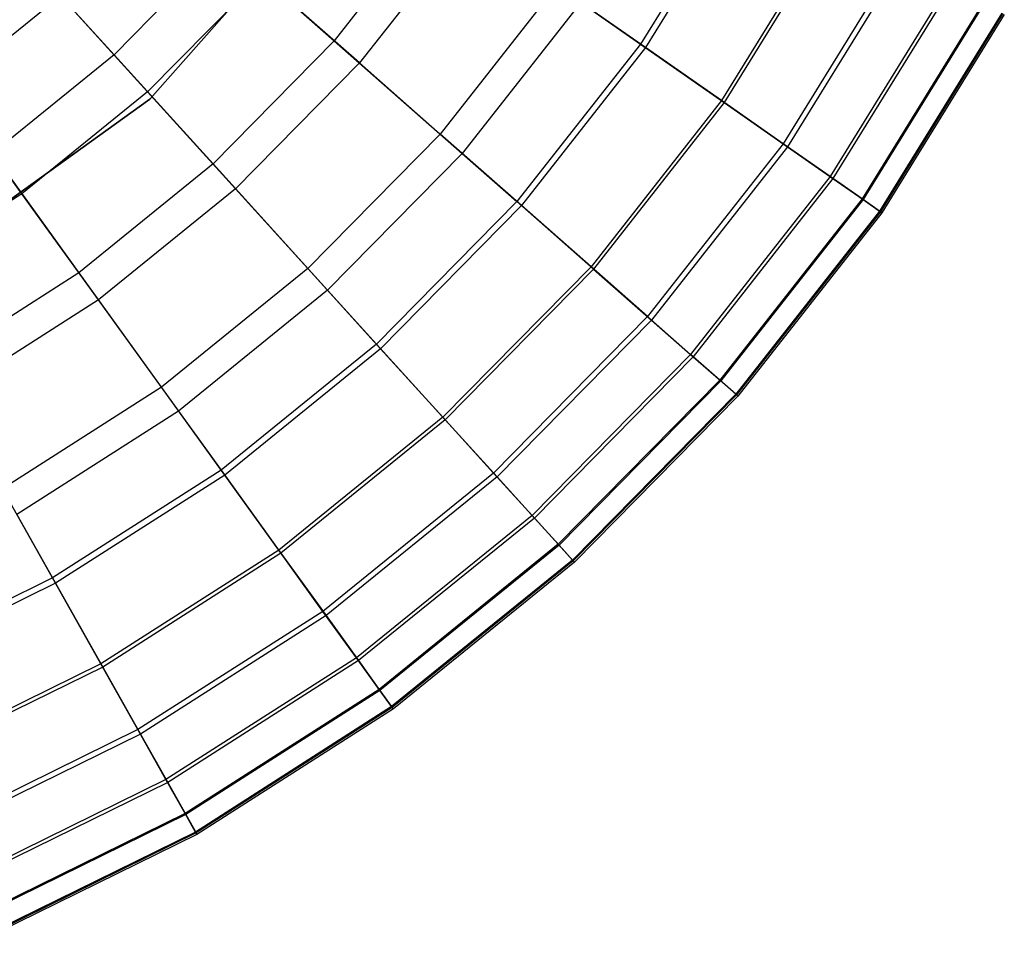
# Model space of a CAD drawing. Extents: x -91 to 91, y -91 to 262.
# Tile 154 of 256: x 12 to 26, y -27 to -14. Entities that reach past the tile are written whole.
import ezdxf

# ---------------------------------------------------------------- set-up
doc = ezdxf.new("R2010")
doc.units = 0
doc.header["$LTSCALE"] = 25.4
doc.layers.get('0').update_dxf_attribs({"linetype": 'CONTINUOUS'})

# ---------------------------------------------------------------- blocks, each defined once
blk = doc.blocks.new('ETE0_STL_1')
at = {"color": 0}
for p, q in [((13.912, -15.396, 158.5), (16.989, -11.914, 158.5)), ((16.989, -11.914, 159.5), (13.912, -15.396, 159.5)), ((16.989, -11.914, 159.5), (13.912, -15.396, 159.5)), ((13.912, -15.396, 158.5), (16.989, -11.914, 158.5)), ((22.434, -12.173, 200.254), (20.93, -14.609, 200.254)), ((22.434, -12.173, 200.254), (20.93, -14.609, 200.254)), ((22.51, -12.214, 229.418), (21.001, -14.658, 229.418)), ((22.51, -12.214, 229.418), (21.001, -14.658, 229.418)), ((18.074, -12.615, 194.123), (16.548, -14.559, 194.123)), ((18.074, -12.615, 194.123), (16.548, -14.559, 194.123)), ((18.469, -12.891, 233.679), (16.909, -14.878, 233.679)), ((18.469, -12.891, 233.679), (16.909, -14.878, 233.679)), ((23.674, -12.846, 226.958), (22.087, -15.416, 226.958)), ((23.674, -12.846, 226.958), (22.087, -15.416, 226.958)), ((23.719, -12.87, 203.322), (22.128, -15.445, 203.322)), ((23.719, -12.87, 203.322), (22.128, -15.445, 203.322)), ((14.966, -13.168, 190.531), (13.398, -14.761, 190.531)), ((14.966, -13.168, 190.531), (13.398, -14.761, 190.531)), ((14.966, -13.168, 190.531), (16.548, -14.559, 194.123)), ((14.966, -13.168, 190.531), (16.548, -14.559, 194.123)), ((24.622, -13.361, 224.424), (22.972, -16.034, 224.424)), ((24.622, -13.361, 224.424), (22.972, -16.034, 224.424)), ((24.689, -13.397, 206.111), (23.034, -16.077, 206.111)), ((24.689, -13.397, 206.111), (23.034, -16.077, 206.111)), ((15.503, -13.641, 235.628), (13.879, -15.291, 235.628)), ((15.503, -13.641, 235.628), (13.879, -15.291, 235.628)), ((16.909, -14.878, 233.679), (15.503, -13.641, 235.628)), ((16.909, -14.878, 233.679), (15.503, -13.641, 235.628)), ((13.879, -15.291, 235.628), (12.523, -13.797, 237.355)), ((13.879, -15.291, 235.628), (12.523, -13.797, 237.355)), ((19.731, -13.772, 231.754), (18.065, -15.894, 231.754)), ((19.731, -13.772, 231.754), (18.065, -15.894, 231.754)), ((21.001, -14.658, 229.418), (19.731, -13.772, 231.754)), ((21.001, -14.658, 229.418), (19.731, -13.772, 231.754)), ((25.342, -13.751, 221.885), (23.643, -16.502, 221.885)), ((25.342, -13.751, 221.885), (23.643, -16.502, 221.885)), ((25.386, -13.775, 208.674), (23.684, -16.531, 208.674)), ((25.386, -13.775, 208.674), (23.684, -16.531, 208.674)), ((12.634, -13.919, 188.302), (10.996, -15.246, 188.302)), ((12.634, -13.919, 188.302), (10.996, -15.246, 188.302)), ((12.634, -13.919, 188.302), (13.398, -14.761, 190.531)), ((12.634, -13.919, 188.302), (13.398, -14.761, 190.531)), ((20.075, -14.012, 198.306), (18.38, -16.171, 198.306)), ((20.075, -14.012, 198.306), (18.38, -16.171, 198.306)), ((20.075, -14.012, 198.306), (20.93, -14.609, 200.254)), ((20.075, -14.012, 198.306), (20.93, -14.609, 200.254)), ((25.831, -14.017, 219.385), (24.1, -16.821, 219.385)), ((25.831, -14.017, 219.385), (24.1, -16.821, 219.385)), ((25.848, -14.026, 211.096), (24.115, -16.832, 211.096)), ((25.848, -14.026, 211.096), (24.115, -16.832, 211.096)), ((26.1, -14.163, 216.921), (24.35, -16.996, 216.921)), ((26.1, -14.163, 216.921), (24.35, -16.996, 216.921)), ((26.114, -14.17, 213.7), (24.363, -17.005, 213.7)), ((26.114, -14.17, 213.7), (24.363, -17.005, 213.7)), ((26.135, -14.182, 216.234), (24.383, -17.019, 216.234)), ((26.135, -14.182, 216.234), (24.383, -17.019, 216.234)), ((16.548, -14.559, 194.123), (14.814, -16.321, 194.123)), ((16.548, -14.559, 194.123), (14.814, -16.321, 194.123)), ((16.548, -14.559, 194.123), (18.38, -16.171, 198.306)), ((16.548, -14.559, 194.123), (18.38, -16.171, 198.306)), ((20.93, -14.609, 200.254), (19.163, -16.86, 200.254)), ((20.93, -14.609, 200.254), (19.163, -16.86, 200.254)), ((20.93, -14.609, 200.254), (22.128, -15.445, 203.322)), ((20.93, -14.609, 200.254), (22.128, -15.445, 203.322)), ((13.398, -14.761, 190.531), (11.661, -16.168, 190.531)), ((13.398, -14.761, 190.531), (11.661, -16.168, 190.531)), ((13.398, -14.761, 190.531), (14.814, -16.321, 194.123)), ((13.398, -14.761, 190.531), (14.814, -16.321, 194.123)), ((21.001, -14.658, 229.418), (19.227, -16.917, 229.418)), ((21.001, -14.658, 229.418), (19.227, -16.917, 229.418)), ((22.087, -15.416, 226.958), (21.001, -14.658, 229.418)), ((22.087, -15.416, 226.958), (21.001, -14.658, 229.418)), ((16.909, -14.878, 233.679), (15.137, -16.677, 233.679)), ((16.909, -14.878, 233.679), (15.137, -16.677, 233.679)), ((18.065, -15.894, 231.754), (16.909, -14.878, 233.679)), ((18.065, -15.894, 231.754), (16.909, -14.878, 233.679)), ((12.079, -16.748, 235.628), (10.899, -15.112, 237.355)), ((12.079, -16.748, 235.628), (10.899, -15.112, 237.355)), ((13.879, -15.291, 235.628), (12.079, -16.748, 235.628)), ((13.879, -15.291, 235.628), (12.079, -16.748, 235.628)), ((15.137, -16.677, 233.679), (13.879, -15.291, 235.628)), ((15.137, -16.677, 233.679), (13.879, -15.291, 235.628)), ((10.137, -18.105, 158.5), (13.912, -15.396, 158.5)), ((13.912, -15.396, 159.5), (10.137, -18.105, 159.5)), ((13.912, -15.396, 159.5), (10.137, -18.105, 159.5)), ((10.137, -18.105, 158.5), (13.912, -15.396, 158.5)), ((13.912, -15.396, 159.5), (13.912, -15.396, 158.5)), ((13.912, -15.396, 159.5), (13.912, -15.396, 158.5)), ((22.087, -15.416, 226.958), (20.222, -17.792, 226.958)), ((22.087, -15.416, 226.958), (20.222, -17.792, 226.958)), ((22.128, -15.445, 203.322), (20.26, -17.826, 203.322)), ((22.128, -15.445, 203.322), (20.26, -17.826, 203.322)), ((22.972, -16.034, 224.424), (22.087, -15.416, 226.958)), ((22.972, -16.034, 224.424), (22.087, -15.416, 226.958)), ((22.128, -15.445, 203.322), (23.034, -16.077, 206.111)), ((22.128, -15.445, 203.322), (23.034, -16.077, 206.111)), ((18.065, -15.894, 231.754), (16.172, -17.817, 231.754)), ((18.065, -15.894, 231.754), (16.172, -17.817, 231.754)), ((19.227, -16.917, 229.418), (18.065, -15.894, 231.754)), ((19.227, -16.917, 229.418), (18.065, -15.894, 231.754)), ((22.972, -16.034, 224.424), (21.032, -18.505, 224.424)), ((22.972, -16.034, 224.424), (21.032, -18.505, 224.424)), ((23.643, -16.502, 221.885), (22.972, -16.034, 224.424)), ((23.643, -16.502, 221.885), (22.972, -16.034, 224.424)), ((11.661, -16.168, 190.531), (12.893, -17.877, 194.123)), ((11.661, -16.168, 190.531), (12.893, -17.877, 194.123)), ((18.38, -16.171, 198.306), (16.454, -18.127, 198.306)), ((18.38, -16.171, 198.306), (16.454, -18.127, 198.306)), ((18.38, -16.171, 198.306), (19.163, -16.86, 200.254)), ((18.38, -16.171, 198.306), (19.163, -16.86, 200.254)), ((23.034, -16.077, 206.111), (21.089, -18.555, 206.111)), ((23.034, -16.077, 206.111), (21.089, -18.555, 206.111)), ((23.034, -16.077, 206.111), (23.684, -16.531, 208.674)), ((23.034, -16.077, 206.111), (23.684, -16.531, 208.674)), ((14.814, -16.321, 194.123), (12.893, -17.877, 194.123)), ((14.814, -16.321, 194.123), (12.893, -17.877, 194.123)), ((14.814, -16.321, 194.123), (16.454, -18.127, 198.306)), ((14.814, -16.321, 194.123), (16.454, -18.127, 198.306)), ((23.643, -16.502, 221.885), (21.646, -19.045, 221.885)), ((23.643, -16.502, 221.885), (21.646, -19.045, 221.885)), ((23.684, -16.531, 208.674), (21.684, -19.079, 208.674)), ((23.684, -16.531, 208.674), (21.684, -19.079, 208.674)), ((24.1, -16.821, 219.385), (23.643, -16.502, 221.885)), ((24.1, -16.821, 219.385), (23.643, -16.502, 221.885)), ((23.684, -16.531, 208.674), (24.115, -16.832, 211.096)), ((23.684, -16.531, 208.674), (24.115, -16.832, 211.096)), ((12.079, -16.748, 235.628), (10.128, -17.995, 235.628)), ((12.079, -16.748, 235.628), (10.128, -17.995, 235.628)), ((13.175, -18.267, 233.679), (12.079, -16.748, 235.628)), ((13.175, -18.267, 233.679), (12.079, -16.748, 235.628)), ((15.137, -16.677, 233.679), (13.175, -18.267, 233.679)), ((15.137, -16.677, 233.679), (13.175, -18.267, 233.679)), ((16.172, -17.817, 231.754), (15.137, -16.677, 233.679)), ((16.172, -17.817, 231.754), (15.137, -16.677, 233.679)), ((19.163, -16.86, 200.254), (17.154, -18.9, 200.254)), ((19.163, -16.86, 200.254), (17.154, -18.9, 200.254)), ((19.163, -16.86, 200.254), (20.26, -17.826, 203.322)), ((19.163, -16.86, 200.254), (20.26, -17.826, 203.322)), ((24.1, -16.821, 219.385), (22.065, -19.414, 219.385)), ((24.1, -16.821, 219.385), (22.065, -19.414, 219.385)), ((24.115, -16.832, 211.096), (22.079, -19.426, 211.096)), ((24.115, -16.832, 211.096), (22.079, -19.426, 211.096)), ((24.35, -16.996, 216.921), (24.1, -16.821, 219.385)), ((24.35, -16.996, 216.921), (24.1, -16.821, 219.385)), ((24.115, -16.832, 211.096), (24.363, -17.005, 213.7)), ((24.115, -16.832, 211.096), (24.363, -17.005, 213.7)), ((19.227, -16.917, 229.418), (17.212, -18.964, 229.418)), ((19.227, -16.917, 229.418), (17.212, -18.964, 229.418)), ((20.222, -17.792, 226.958), (19.227, -16.917, 229.418)), ((20.222, -17.792, 226.958), (19.227, -16.917, 229.418)), ((24.35, -16.996, 216.921), (22.294, -19.615, 216.921)), ((24.35, -16.996, 216.921), (22.294, -19.615, 216.921)), ((24.363, -17.005, 213.7), (22.306, -19.626, 213.7)), ((24.363, -17.005, 213.7), (22.306, -19.626, 213.7)), ((24.383, -17.019, 216.234), (22.324, -19.642, 216.234)), ((24.383, -17.019, 216.234), (22.324, -19.642, 216.234)), ((24.383, -17.019, 216.234), (24.35, -16.996, 216.921)), ((24.383, -17.019, 216.234), (24.35, -16.996, 216.921)), ((24.363, -17.005, 213.7), (24.383, -17.019, 216.234)), ((24.363, -17.005, 213.7), (24.383, -17.019, 216.234)), ((12.893, -17.877, 194.123), (10.81, -19.208, 194.123)), ((12.893, -17.877, 194.123), (10.81, -19.208, 194.123)), ((12.893, -17.877, 194.123), (14.32, -19.856, 198.306)), ((12.893, -17.877, 194.123), (14.32, -19.856, 198.306)), ((16.172, -17.817, 231.754), (14.075, -19.515, 231.754)), ((16.172, -17.817, 231.754), (14.075, -19.515, 231.754)), ((17.212, -18.964, 229.418), (16.172, -17.817, 231.754)), ((17.212, -18.964, 229.418), (16.172, -17.817, 231.754)), ((20.222, -17.792, 226.958), (18.103, -19.944, 226.958)), ((20.222, -17.792, 226.958), (18.103, -19.944, 226.958)), ((20.26, -17.826, 203.322), (18.137, -19.982, 203.322)), ((20.26, -17.826, 203.322), (18.137, -19.982, 203.322)), ((21.032, -18.505, 224.424), (20.222, -17.792, 226.958)), ((21.032, -18.505, 224.424), (20.222, -17.792, 226.958)), ((20.26, -17.826, 203.322), (21.089, -18.555, 206.111)), ((20.26, -17.826, 203.322), (21.089, -18.555, 206.111)), ((16.454, -18.127, 198.306), (14.32, -19.856, 198.306)), ((16.454, -18.127, 198.306), (14.32, -19.856, 198.306)), ((16.454, -18.127, 198.306), (17.154, -18.9, 200.254)), ((16.454, -18.127, 198.306), (17.154, -18.9, 200.254)), ((13.175, -18.267, 233.679), (11.047, -19.628, 233.679)), ((13.175, -18.267, 233.679), (11.047, -19.628, 233.679)), ((14.075, -19.515, 231.754), (13.175, -18.267, 233.679)), ((14.075, -19.515, 231.754), (13.175, -18.267, 233.679)), ((21.032, -18.505, 224.424), (18.828, -20.743, 224.424)), ((21.032, -18.505, 224.424), (18.828, -20.743, 224.424)), ((21.089, -18.555, 206.111), (18.879, -20.799, 206.111)), ((21.089, -18.555, 206.111), (18.879, -20.799, 206.111)), ((21.646, -19.045, 221.885), (21.032, -18.505, 224.424)), ((21.646, -19.045, 221.885), (21.032, -18.505, 224.424)), ((21.089, -18.555, 206.111), (21.684, -19.079, 208.674)), ((21.089, -18.555, 206.111), (21.684, -19.079, 208.674)), ((17.154, -18.9, 200.254), (14.93, -20.702, 200.254)), ((17.154, -18.9, 200.254), (14.93, -20.702, 200.254)), ((17.212, -18.964, 229.418), (14.981, -20.772, 229.418)), ((17.212, -18.964, 229.418), (14.981, -20.772, 229.418)), ((17.154, -18.9, 200.254), (18.137, -19.982, 203.322)), ((17.154, -18.9, 200.254), (18.137, -19.982, 203.322)), ((18.103, -19.944, 226.958), (17.212, -18.964, 229.418)), ((18.103, -19.944, 226.958), (17.212, -18.964, 229.418)), ((21.646, -19.045, 221.885), (19.378, -21.349, 221.885)), ((21.646, -19.045, 221.885), (19.378, -21.349, 221.885)), ((21.684, -19.079, 208.674), (19.412, -21.387, 208.674)), ((21.684, -19.079, 208.674), (19.412, -21.387, 208.674)), ((22.065, -19.414, 219.385), (21.646, -19.045, 221.885)), ((22.065, -19.414, 219.385), (21.646, -19.045, 221.885)), ((21.684, -19.079, 208.674), (22.079, -19.426, 211.096)), ((21.684, -19.079, 208.674), (22.079, -19.426, 211.096)), ((22.065, -19.414, 219.385), (19.752, -21.762, 219.385)), ((22.065, -19.414, 219.385), (19.752, -21.762, 219.385)), ((22.079, -19.426, 211.096), (19.765, -21.776, 211.096)), ((22.079, -19.426, 211.096), (19.765, -21.776, 211.096)), ((22.294, -19.615, 216.921), (22.065, -19.414, 219.385)), ((22.294, -19.615, 216.921), (22.065, -19.414, 219.385)), ((22.079, -19.426, 211.096), (22.306, -19.626, 213.7)), ((22.079, -19.426, 211.096), (22.306, -19.626, 213.7)), ((14.075, -19.515, 231.754), (11.801, -20.969, 231.754)), ((14.075, -19.515, 231.754), (11.801, -20.969, 231.754)), ((14.981, -20.772, 229.418), (14.075, -19.515, 231.754)), ((14.981, -20.772, 229.418), (14.075, -19.515, 231.754)), ((22.294, -19.615, 216.921), (19.958, -21.988, 216.921)), ((22.294, -19.615, 216.921), (19.958, -21.988, 216.921)), ((22.306, -19.626, 213.7), (19.968, -22, 213.7)), ((22.306, -19.626, 213.7), (19.968, -22, 213.7)), ((22.324, -19.642, 216.234), (19.985, -22.018, 216.234)), ((22.324, -19.642, 216.234), (19.985, -22.018, 216.234)), ((22.324, -19.642, 216.234), (22.294, -19.615, 216.921)), ((22.324, -19.642, 216.234), (22.294, -19.615, 216.921)), ((22.306, -19.626, 213.7), (22.324, -19.642, 216.234)), ((22.306, -19.626, 213.7), (22.324, -19.642, 216.234)), ((14.32, -19.856, 198.306), (12.007, -21.334, 198.306)), ((14.32, -19.856, 198.306), (12.007, -21.334, 198.306)), ((14.32, -19.856, 198.306), (14.93, -20.702, 200.254)), ((14.32, -19.856, 198.306), (14.93, -20.702, 200.254)), ((18.103, -19.944, 226.958), (15.756, -21.846, 226.958)), ((18.103, -19.944, 226.958), (15.756, -21.846, 226.958)), ((18.137, -19.982, 203.322), (15.785, -21.887, 203.322)), ((18.137, -19.982, 203.322), (15.785, -21.887, 203.322)), ((18.828, -20.743, 224.424), (18.103, -19.944, 226.958)), ((18.828, -20.743, 224.424), (18.103, -19.944, 226.958)), ((18.137, -19.982, 203.322), (18.879, -20.799, 206.111)), ((18.137, -19.982, 203.322), (18.879, -20.799, 206.111)), ((14.93, -20.702, 200.254), (12.519, -22.243, 200.254)), ((14.93, -20.702, 200.254), (12.519, -22.243, 200.254)), ((14.93, -20.702, 200.254), (15.785, -21.887, 203.322)), ((14.93, -20.702, 200.254), (15.785, -21.887, 203.322)), ((14.981, -20.772, 229.418), (12.561, -22.318, 229.418)), ((14.981, -20.772, 229.418), (12.561, -22.318, 229.418)), ((15.756, -21.846, 226.958), (14.981, -20.772, 229.418)), ((15.756, -21.846, 226.958), (14.981, -20.772, 229.418)), ((18.828, -20.743, 224.424), (16.387, -22.721, 224.424)), ((18.828, -20.743, 224.424), (16.387, -22.721, 224.424)), ((18.879, -20.799, 206.111), (16.431, -22.782, 206.111)), ((18.879, -20.799, 206.111), (16.431, -22.782, 206.111)), ((19.378, -21.349, 221.885), (18.828, -20.743, 224.424)), ((19.378, -21.349, 221.885), (18.828, -20.743, 224.424)), ((18.879, -20.799, 206.111), (19.412, -21.387, 208.674)), ((18.879, -20.799, 206.111), (19.412, -21.387, 208.674)), ((12.561, -22.318, 229.418), (11.801, -20.969, 231.754)), ((12.561, -22.318, 229.418), (11.801, -20.969, 231.754)), ((12.007, -21.334, 198.306), (12.519, -22.243, 200.254)), ((12.007, -21.334, 198.306), (12.519, -22.243, 200.254)), ((19.378, -21.349, 221.885), (16.866, -23.385, 221.885)), ((19.378, -21.349, 221.885), (16.866, -23.385, 221.885)), ((19.412, -21.387, 208.674), (16.895, -23.426, 208.674)), ((19.412, -21.387, 208.674), (16.895, -23.426, 208.674)), ((19.752, -21.762, 219.385), (19.378, -21.349, 221.885)), ((19.752, -21.762, 219.385), (19.378, -21.349, 221.885)), ((19.412, -21.387, 208.674), (19.765, -21.776, 211.096)), ((19.412, -21.387, 208.674), (19.765, -21.776, 211.096)), ((19.752, -21.762, 219.385), (17.192, -23.837, 219.385)), ((19.752, -21.762, 219.385), (17.192, -23.837, 219.385)), ((19.765, -21.776, 211.096), (17.203, -23.852, 211.096)), ((19.765, -21.776, 211.096), (17.203, -23.852, 211.096)), ((19.958, -21.988, 216.921), (19.752, -21.762, 219.385)), ((19.958, -21.988, 216.921), (19.752, -21.762, 219.385)), ((19.765, -21.776, 211.096), (19.968, -22, 213.7)), ((19.765, -21.776, 211.096), (19.968, -22, 213.7)), ((15.756, -21.846, 226.958), (13.211, -23.473, 226.958)), ((15.756, -21.846, 226.958), (13.211, -23.473, 226.958)), ((15.785, -21.887, 203.322), (13.236, -23.517, 203.322)), ((15.785, -21.887, 203.322), (13.236, -23.517, 203.322)), ((16.387, -22.721, 224.424), (15.756, -21.846, 226.958)), ((16.387, -22.721, 224.424), (15.756, -21.846, 226.958)), ((15.785, -21.887, 203.322), (16.431, -22.782, 206.111)), ((15.785, -21.887, 203.322), (16.431, -22.782, 206.111)), ((19.958, -21.988, 216.921), (17.37, -24.084, 216.921)), ((19.958, -21.988, 216.921), (17.37, -24.084, 216.921)), ((19.968, -22, 213.7), (17.379, -24.097, 213.7)), ((19.968, -22, 213.7), (17.379, -24.097, 213.7)), ((19.985, -22.018, 216.234), (17.394, -24.117, 216.234)), ((19.985, -22.018, 216.234), (17.394, -24.117, 216.234)), ((19.985, -22.018, 216.234), (19.958, -21.988, 216.921)), ((19.985, -22.018, 216.234), (19.958, -21.988, 216.921)), ((19.968, -22, 213.7), (19.985, -22.018, 216.234)), ((19.968, -22, 213.7), (19.985, -22.018, 216.234)), ((12.519, -22.243, 200.254), (9.95, -23.505, 200.254)), ((12.519, -22.243, 200.254), (9.95, -23.505, 200.254)), ((12.519, -22.243, 200.254), (13.236, -23.517, 203.322)), ((12.519, -22.243, 200.254), (13.236, -23.517, 203.322)), ((12.561, -22.318, 229.418), (9.983, -23.584, 229.418)), ((12.561, -22.318, 229.418), (9.983, -23.584, 229.418)), ((13.211, -23.473, 226.958), (12.561, -22.318, 229.418)), ((13.211, -23.473, 226.958), (12.561, -22.318, 229.418)), ((16.387, -22.721, 224.424), (13.74, -24.413, 224.424)), ((16.387, -22.721, 224.424), (13.74, -24.413, 224.424)), ((16.431, -22.782, 206.111), (13.777, -24.479, 206.111)), ((16.431, -22.782, 206.111), (13.777, -24.479, 206.111)), ((16.866, -23.385, 221.885), (16.387, -22.721, 224.424)), ((16.866, -23.385, 221.885), (16.387, -22.721, 224.424)), ((16.431, -22.782, 206.111), (16.895, -23.426, 208.674)), ((16.431, -22.782, 206.111), (16.895, -23.426, 208.674)), ((16.866, -23.385, 221.885), (14.141, -25.126, 221.885)), ((16.866, -23.385, 221.885), (14.141, -25.126, 221.885)), ((17.192, -23.837, 219.385), (16.866, -23.385, 221.885)), ((17.192, -23.837, 219.385), (16.866, -23.385, 221.885)), ((13.211, -23.473, 226.958), (10.5, -24.804, 226.958)), ((13.211, -23.473, 226.958), (10.5, -24.804, 226.958)), ((13.236, -23.517, 203.322), (10.519, -24.851, 203.322)), ((13.236, -23.517, 203.322), (10.519, -24.851, 203.322)), ((13.74, -24.413, 224.424), (13.211, -23.473, 226.958)), ((13.74, -24.413, 224.424), (13.211, -23.473, 226.958)), ((13.236, -23.517, 203.322), (13.777, -24.479, 206.111)), ((13.236, -23.517, 203.322), (13.777, -24.479, 206.111)), ((16.895, -23.426, 208.674), (14.166, -25.17, 208.674)), ((16.895, -23.426, 208.674), (14.166, -25.17, 208.674)), ((16.895, -23.426, 208.674), (17.203, -23.852, 211.096)), ((16.895, -23.426, 208.674), (17.203, -23.852, 211.096)), ((17.192, -23.837, 219.385), (14.415, -25.612, 219.385)), ((17.192, -23.837, 219.385), (14.415, -25.612, 219.385)), ((17.203, -23.852, 211.096), (14.424, -25.628, 211.096)), ((17.203, -23.852, 211.096), (14.424, -25.628, 211.096)), ((17.37, -24.084, 216.921), (17.192, -23.837, 219.385)), ((17.37, -24.084, 216.921), (17.192, -23.837, 219.385)), ((17.203, -23.852, 211.096), (17.379, -24.097, 213.7)), ((17.203, -23.852, 211.096), (17.379, -24.097, 213.7)), ((17.37, -24.084, 216.921), (14.564, -25.878, 216.921)), ((17.37, -24.084, 216.921), (14.564, -25.878, 216.921)), ((17.394, -24.117, 216.234), (17.37, -24.084, 216.921)), ((17.394, -24.117, 216.234), (17.37, -24.084, 216.921)), ((17.379, -24.097, 213.7), (14.572, -25.891, 213.7)), ((17.379, -24.097, 213.7), (14.572, -25.891, 213.7)), ((17.394, -24.117, 216.234), (14.584, -25.913, 216.234)), ((17.394, -24.117, 216.234), (14.584, -25.913, 216.234)), ((17.379, -24.097, 213.7), (17.394, -24.117, 216.234)), ((17.379, -24.097, 213.7), (17.394, -24.117, 216.234)), ((13.74, -24.413, 224.424), (10.92, -25.798, 224.424)), ((13.74, -24.413, 224.424), (10.92, -25.798, 224.424)), ((13.777, -24.479, 206.111), (10.95, -25.868, 206.111)), ((13.777, -24.479, 206.111), (10.95, -25.868, 206.111)), ((14.141, -25.126, 221.885), (13.74, -24.413, 224.424)), ((14.141, -25.126, 221.885), (13.74, -24.413, 224.424)), ((13.777, -24.479, 206.111), (14.166, -25.17, 208.674)), ((13.777, -24.479, 206.111), (14.166, -25.17, 208.674)), ((14.141, -25.126, 221.885), (11.239, -26.551, 221.885)), ((14.141, -25.126, 221.885), (11.239, -26.551, 221.885)), ((14.166, -25.17, 208.674), (11.259, -26.598, 208.674)), ((14.166, -25.17, 208.674), (11.259, -26.598, 208.674)), ((14.415, -25.612, 219.385), (14.141, -25.126, 221.885)), ((14.415, -25.612, 219.385), (14.141, -25.126, 221.885)), ((14.166, -25.17, 208.674), (14.424, -25.628, 211.096)), ((14.166, -25.17, 208.674), (14.424, -25.628, 211.096)), ((14.415, -25.612, 219.385), (11.456, -27.065, 219.385)), ((14.415, -25.612, 219.385), (11.456, -27.065, 219.385)), ((14.424, -25.628, 211.096), (11.464, -27.082, 211.096)), ((14.424, -25.628, 211.096), (11.464, -27.082, 211.096)), ((14.564, -25.878, 216.921), (14.415, -25.612, 219.385)), ((14.564, -25.878, 216.921), (14.415, -25.612, 219.385)), ((14.424, -25.628, 211.096), (14.572, -25.891, 213.7)), ((14.424, -25.628, 211.096), (14.572, -25.891, 213.7)), ((14.564, -25.878, 216.921), (11.575, -27.346, 216.921)), ((14.564, -25.878, 216.921), (11.575, -27.346, 216.921)), ((14.572, -25.891, 213.7), (11.582, -27.36, 213.7)), ((14.572, -25.891, 213.7), (11.582, -27.36, 213.7)), ((14.584, -25.913, 216.234), (11.591, -27.383, 216.234)), ((14.584, -25.913, 216.234), (11.591, -27.383, 216.234)), ((14.584, -25.913, 216.234), (14.564, -25.878, 216.921)), ((14.584, -25.913, 216.234), (14.564, -25.878, 216.921)), ((14.572, -25.891, 213.7), (14.584, -25.913, 216.234)), ((14.572, -25.891, 213.7), (14.584, -25.913, 216.234))]:
    blk.add_line(p, q, dxfattribs=at)

msp = doc.modelspace()

# ---------------------------------------------------------------- block references
at = {"color": 253}
msp.add_blockref('ETE0_STL_1', (0, 0), dxfattribs=at)

doc.saveas('drawing.dxf')
